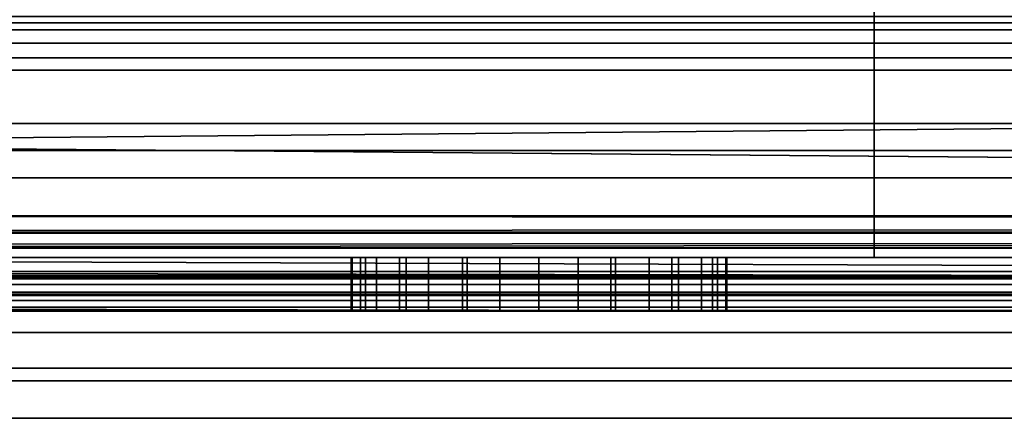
# Model space of a CAD drawing. Header units: millimetres. Extents: x -503 to 6703, y -110 to 249.
# Tile 80 of 256: x -282.68 to -264.32, y -30 to -22.56. Entities that reach past the tile are written whole.
import ezdxf

# ---------------------------------------------------------------- set-up
doc = ezdxf.new("R2010")
doc.units = ezdxf.units.MM
doc.layers.add('151', color=7, linetype='Continuous', true_color=0xffffff)

# ---------------------------------------------------------------- blocks, each defined once
blk = doc.blocks.new('UG_SURFACE_010')
at = {"layer": '151', "color": 250, "linetype": 'Continuous', "lineweight": 35}
for points in [[(-308.5, -21.648, 0.728), (308.5, -21.648, 0.728), (308.5, -22.621, 1.379), (-308.5, -22.621, 1.379)], [(-308.5, -23.5, 23.5), (308.5, -23.5, 23.5), (308.5, -22.5, 23.5), (-308.5, -22.5, 23.5)], [(-308.5, -22.621, 1.379), (308.5, -22.621, 1.379), (308.5, -23.272, 2.352), (-308.5, -23.272, 2.352)], [(-308.5, -23.272, 2.352), (308.5, -23.272, 2.352), (308.5, -23.5, 3.5), (-308.5, -23.5, 3.5)], [(-308.5, -23.5, 3.5), (308.5, -23.5, 3.5), (308.5, -23.5, 23.5), (-308.5, -23.5, 23.5)]]:
    blk.add_3dface(points, dxfattribs=at)
blk = doc.blocks.new('UG_SURFACE_011')
at = {"layer": '151', "color": 252, "linetype": 'Continuous', "lineweight": 35}
for points in [[(-308.5, -20.228, 24), (308.5, -20.228, 24), (308.5, -23.5, 24), (-308.5, -23.5, 24)], [(-308.5, -24.5, 30.5), (308.5, -24.5, 30.5), (308.5, -20.25, 30.5), (-308.5, -20.25, 30.5)], [(-308.5, -23, 28), (308.5, -23, 28), (308.5, -23.5, 29.5), (-308.5, -23.5, 29.5)], [(-308.5, -23.5, 26.5), (308.5, -23.5, 26.5), (308.5, -23, 28), (-308.5, -23, 28)], [(-308.5, -23.5, 0.5), (308.5, -23.5, 0.5), (308.5, -24.5, 0.5), (-308.5, -24.5, 0.5)], [(-308.5, -23.5, 24), (308.5, -23.5, 24), (308.5, -23.5, 0.5), (-308.5, -23.5, 0.5)], [(-308.5, -23.5, 29.5), (308.5, -23.5, 29.5), (308.5, -24.5, 29.5), (-308.5, -24.5, 29.5)], [(-308.5, -24.5, 26.5), (308.5, -24.5, 26.5), (308.5, -23.5, 26.5), (-308.5, -23.5, 26.5)], [(-308.5, -24.5, 0.5), (308.5, -24.5, 0.5), (308.5, -24.5, 26.5), (-308.5, -24.5, 26.5)], [(-308.5, -24.5, 29.5), (308.5, -24.5, 29.5), (308.5, -24.5, 30.5), (-308.5, -24.5, 30.5)]]:
    blk.add_3dface(points, dxfattribs=at)
blk = doc.blocks.new('UG_SURFACE_013')
at = {"layer": '151', "color": 35, "linetype": 'Continuous', "lineweight": 35}
for points in [[(-306, -14.5, 1002), (-232, -14.5, 1002), (-232, -27, 1002), (-306, -27, 1002)], [(-232, -14.5, 1159), (-306, -14.5, 1159), (-306, -27, 1159), (-232, -27, 1159)], [(-266.75, -14.5, 1003), (-306, -14.5, 1003), (-306, -27, 1003), (-266.75, -27, 1003)], [(-266.75, -27, 1158), (-306, -27, 1158), (-306, -14.5, 1158), (-266.75, -14.5, 1158)], [(-263.25, -14.5, 1003), (-266.75, -14.5, 1003), (-266.75, -27, 1003), (-263.25, -27, 1003)], [(-266.75, -14.5, 1158), (-263.25, -14.5, 1158), (-263.25, -27, 1158), (-266.75, -27, 1158)], [(309, -30, 2017), (309, -19.41, 2017), (-309, -19.41, 2017), (-309, -24.75, 2017)], [(-307, -19.41, 30.5), (307, -19.41, 30.5), (-309, -25, 30.5), (-309, -24.75, 30.5)], [(307, -19.41, 30.5), (309, -19.41, 30.5), (309, -25, 30.5), (-309, -25, 30.5)], [(-219, -22.753, 1171.853), (-306, -22.753, 1171.853), (-306, -19.5, 1172.5), (-219, -19.5, 1172.5)], [(-219, -19.5, 996.5), (-306, -19.5, 996.5), (-306, -22.753, 997.147), (-219, -22.753, 997.147)], [(-219, -25.51, 1170.01), (-306, -25.51, 1170.01), (-306, -22.753, 1171.853), (-219, -22.753, 1171.853)], [(-219, -22.753, 997.147), (-306, -22.753, 997.147), (-306, -25.51, 998.99), (-219, -25.51, 998.99)], [(-309, -24.75, 2017), (-309, -30, 2017), (309, -30, 2017)], [(-309, -30), (-309, -25), (309, -25), (309, -30)], [(-309, -25), (-309, -25, 30.5), (309, -25, 30.5), (309, -25)], [(-219, -27.353, 1167.253), (-306, -27.353, 1167.253), (-306, -25.51, 1170.01), (-219, -25.51, 1170.01)], [(-219, -25.51, 998.99), (-306, -25.51, 998.99), (-306, -27.353, 1001.747), (-219, -27.353, 1001.747)], [(-306, -27, 1002), (-232, -27, 1002), (-232.021, -27.257, 1002.051)], [(-232.021, -27.257, 1002.051), (-306, -27.26, 1002.035), (-306, -27, 1002)], [(-232, -27, 1159), (-306, -27, 1159), (-306, -27.383, 1158.924), (-232.032, -27.383, 1158.924)], [(-306, -27, 1014.25), (-306, -27, 1035), (-276.5, -27, 1026), (-276.5, -27, 1024)], [(-306, -27, 1014.25), (-276.234, -27, 1022.661), (-275.475, -27, 1021.525)], [(-306, -27, 1035), (-276.234, -27, 1027.339), (-276.5, -27, 1026)], [(-266.75, -27, 1014.25), (-306, -27, 1014.25), (-274.339, -27, 1020.766), (-273, -27, 1020.5)], [(-276.5, -27, 1024), (-276.234, -27, 1022.661), (-306, -27, 1014.25)], [(-306, -27, 1035), (-274.339, -27, 1029.234), (-275.475, -27, 1028.475)], [(-275.475, -27, 1028.475), (-276.234, -27, 1027.339), (-306, -27, 1035)], [(-275.475, -27, 1021.525), (-274.339, -27, 1020.766), (-306, -27, 1014.25)], [(-306, -27, 1035), (-266.75, -27, 1035), (-273, -27, 1029.5), (-274.339, -27, 1029.234)], [(-266.75, -27, 1097.25), (-306, -27, 1097.25), (-273.728, -27, 1100.577), (-272.272, -27, 1100.577)], [(-306, -27, 1097.25), (-276.481, -27, 1103.634), (-276.031, -27, 1102.25)], [(-306, -27, 1110.75), (-275.601, -27, 1106.342), (-276.329, -27, 1105.082)], [(-306, -27, 1097.25), (-275.057, -27, 1101.168), (-273.728, -27, 1100.577)], [(-276.329, -27, 1105.082), (-276.481, -27, 1103.634), (-306, -27, 1097.25), (-306, -27, 1110.75)], [(-306, -27, 1110.75), (-266.75, -27, 1110.75), (-273, -27, 1107.5), (-274.424, -27, 1107.197)], [(-274.424, -27, 1107.197), (-275.601, -27, 1106.342), (-306, -27, 1110.75)], [(-276.031, -27, 1102.25), (-275.057, -27, 1101.168), (-306, -27, 1097.25)], [(-266.75, -27, 1158), (-266.75, -27, 1129.75), (-306, -27, 1129.75), (-306, -27, 1158)], [(-266.75, -27, 1129.75), (-266.75, -27, 1110.75), (-306, -27, 1110.75), (-306, -27, 1129.75)], [(-266.75, -27, 1097.25), (-266.75, -27, 1090.5), (-306, -27, 1090.5), (-306, -27, 1097.25)], [(-266.75, -27, 1090.5), (-266.75, -27, 1035), (-306, -27, 1035), (-306, -27, 1090.5)], [(-266.75, -27, 1014.25), (-266.75, -27, 1003), (-306, -27, 1003), (-306, -27, 1014.25)], [(-276.5, -28, 1026), (-276.5, -27, 1026), (-276.234, -27, 1027.339), (-276.234, -28, 1027.339)], [(-276.5, -27, 1024), (-276.5, -27, 1026), (-276.5, -28, 1026), (-276.5, -28, 1024)], [(-276.234, -28, 1022.661), (-276.234, -27, 1022.661), (-276.5, -27, 1024), (-276.5, -28, 1024)], [(-276.481, -28, 1103.634), (-276.481, -27, 1103.634), (-276.329, -27, 1105.082), (-276.329, -28, 1105.082)], [(-276.031, -28, 1102.25), (-276.031, -27, 1102.25), (-276.481, -27, 1103.634), (-276.481, -28, 1103.634)], [(-276.329, -28, 1105.082), (-276.329, -27, 1105.082), (-275.601, -27, 1106.342), (-275.601, -28, 1106.342)], [(-276.234, -28, 1027.339), (-276.234, -27, 1027.339), (-275.475, -27, 1028.475), (-275.475, -28, 1028.475)], [(-275.475, -28, 1021.525), (-275.475, -27, 1021.525), (-276.234, -27, 1022.661), (-276.234, -28, 1022.661)], [(-275.057, -28, 1101.168), (-275.057, -27, 1101.168), (-276.031, -27, 1102.25), (-276.031, -28, 1102.25)], [(-275.601, -28, 1106.342), (-275.601, -27, 1106.342), (-274.424, -27, 1107.197), (-274.424, -28, 1107.197)], [(-275.475, -28, 1028.475), (-275.475, -27, 1028.475), (-274.339, -27, 1029.234), (-274.339, -28, 1029.234)], [(-274.339, -28, 1020.766), (-274.339, -27, 1020.766), (-275.475, -27, 1021.525), (-275.475, -28, 1021.525)], [(-273.728, -28, 1100.577), (-273.728, -27, 1100.577), (-275.057, -27, 1101.168), (-275.057, -28, 1101.168)], [(-274.424, -28, 1107.197), (-274.424, -27, 1107.197), (-273, -27, 1107.5), (-273, -28, 1107.5)], [(-274.339, -28, 1029.234), (-274.339, -27, 1029.234), (-273, -27, 1029.5), (-273, -28, 1029.5)], [(-273, -28, 1020.5), (-273, -27, 1020.5), (-274.339, -27, 1020.766), (-274.339, -28, 1020.766)], [(-272.272, -28, 1100.577), (-272.272, -27, 1100.577), (-273.728, -27, 1100.577), (-273.728, -28, 1100.577)], [(-273, -27, 1020.5), (-271.661, -27, 1020.766), (-266.75, -27, 1014.25)], [(-271.576, -27, 1107.197), (-273, -27, 1107.5), (-266.75, -27, 1110.75)], [(-271.661, -27, 1029.234), (-273, -27, 1029.5), (-266.75, -27, 1035)], [(-273, -28, 1029.5), (-273, -27, 1029.5), (-271.661, -27, 1029.234), (-271.661, -28, 1029.234)], [(-271.661, -28, 1020.766), (-271.661, -27, 1020.766), (-273, -27, 1020.5), (-273, -28, 1020.5)], [(-273, -28, 1107.5), (-273, -27, 1107.5), (-271.576, -27, 1107.197), (-271.576, -28, 1107.197)], [(-272.272, -27, 1100.577), (-270.943, -27, 1101.168), (-266.75, -27, 1097.25)], [(-270.943, -28, 1101.168), (-270.943, -27, 1101.168), (-272.272, -27, 1100.577), (-272.272, -28, 1100.577)], [(-266.75, -27, 1014.25), (-271.661, -27, 1020.766), (-270.525, -27, 1021.525)], [(-270.525, -27, 1028.475), (-271.661, -27, 1029.234), (-266.75, -27, 1035)], [(-271.661, -28, 1029.234), (-271.661, -27, 1029.234), (-270.525, -27, 1028.475), (-270.525, -28, 1028.475)], [(-270.525, -28, 1021.525), (-270.525, -27, 1021.525), (-271.661, -27, 1020.766), (-271.661, -28, 1020.766)], [(-266.75, -27, 1110.75), (-270.399, -27, 1106.342), (-271.576, -27, 1107.197)], [(-271.576, -28, 1107.197), (-271.576, -27, 1107.197), (-270.399, -27, 1106.342), (-270.399, -28, 1106.342)], [(-266.75, -27, 1097.25), (-270.943, -27, 1101.168), (-269.969, -27, 1102.25)], [(-269.969, -28, 1102.25), (-269.969, -27, 1102.25), (-270.943, -27, 1101.168), (-270.943, -28, 1101.168)], [(-266.75, -27, 1035), (-269.766, -27, 1027.339), (-270.525, -27, 1028.475)], [(-270.525, -27, 1021.525), (-269.766, -27, 1022.661), (-266.75, -27, 1014.25)], [(-270.525, -28, 1028.475), (-270.525, -27, 1028.475), (-269.766, -27, 1027.339), (-269.766, -28, 1027.339)], [(-269.766, -28, 1022.661), (-269.766, -27, 1022.661), (-270.525, -27, 1021.525), (-270.525, -28, 1021.525)], [(-269.671, -27, 1105.082), (-270.399, -27, 1106.342), (-266.75, -27, 1110.75)], [(-270.399, -28, 1106.342), (-270.399, -27, 1106.342), (-269.671, -27, 1105.082), (-269.671, -28, 1105.082)], [(-269.969, -27, 1102.25), (-269.519, -27, 1103.634), (-266.75, -27, 1097.25)], [(-269.519, -28, 1103.634), (-269.519, -27, 1103.634), (-269.969, -27, 1102.25), (-269.969, -28, 1102.25)], [(-266.75, -27, 1014.25), (-269.766, -27, 1022.661), (-269.5, -27, 1024)], [(-269.5, -27, 1026), (-269.766, -27, 1027.339), (-266.75, -27, 1035)], [(-269.766, -28, 1027.339), (-269.766, -27, 1027.339), (-269.5, -27, 1026), (-269.5, -28, 1026)], [(-269.5, -28, 1024), (-269.5, -27, 1024), (-269.766, -27, 1022.661), (-269.766, -28, 1022.661)], [(-266.75, -27, 1110.75), (-266.75, -27, 1097.25), (-269.519, -27, 1103.634), (-269.671, -27, 1105.082)], [(-269.671, -28, 1105.082), (-269.671, -27, 1105.082), (-269.519, -27, 1103.634), (-269.519, -28, 1103.634)], [(-266.75, -27, 1035), (-266.75, -27, 1014.25), (-269.5, -27, 1024), (-269.5, -27, 1026)], [(-269.5, -27, 1026), (-269.5, -27, 1024), (-269.5, -28, 1024), (-269.5, -28, 1026)], [(-266.75, -27, 1097.25), (-266.75, -27, 1110.75), (-263.945, -27, 1105.045), (-263.511, -27, 1100.91)], [(-266.75, -27, 1110.75), (-263.25, -27, 1110.75), (-263.25, -27, 1107.185), (-263.945, -27, 1105.045)], [(-263.511, -27, 1100.91), (-263.25, -27, 1100.459), (-263.25, -27, 1097.25), (-266.75, -27, 1097.25)], [(-263.25, -27, 1158), (-263.25, -27, 1129.75), (-266.75, -27, 1129.75), (-266.75, -27, 1158)], [(-263.25, -27, 1129.75), (-263.25, -27, 1110.75), (-266.75, -27, 1110.75), (-266.75, -27, 1129.75)], [(-263.25, -27, 1097.25), (-263.25, -27, 1090.5), (-266.75, -27, 1090.5), (-266.75, -27, 1097.25)], [(-263.25, -27, 1090.5), (-263.25, -27, 1035), (-266.75, -27, 1035), (-266.75, -27, 1090.5)], [(-263.25, -27, 1035), (-263.25, -27, 1014.25), (-266.75, -27, 1014.25), (-266.75, -27, 1035)], [(-263.25, -27, 1014.25), (-263.25, -27, 1003), (-266.75, -27, 1003), (-266.75, -27, 1014.25)], [(-306, -27.26, 1002.035), (-232.021, -27.257, 1002.051), (-232.032, -27.383, 1002.076)], [(-306, -27.26, 1002.035), (-232.032, -27.383, 1002.076), (-232.056, -27.503, 1002.136)], [(-232.056, -27.503, 1002.136), (-306, -27.503, 1002.136), (-306, -27.26, 1002.035)], [(-219, -28, 1164), (-306, -28, 1164), (-306, -27.353, 1167.253), (-219, -27.353, 1167.253)], [(-219, -27.353, 1001.747), (-306, -27.353, 1001.747), (-306, -27.503, 1002.136), (-232.056, -27.503, 1002.136)], [(-232.032, -27.383, 1158.924), (-306, -27.383, 1158.924), (-306, -27.707, 1158.707), (-232.121, -27.707, 1158.707)], [(-232.121, -27.707, 1158.707), (-306, -27.707, 1158.707), (-306, -27.924, 1158.383), (-232.256, -27.924, 1158.383)], [(-232.256, -27.924, 1158.383), (-306, -27.924, 1158.383), (-306, -28, 1158), (-232.414, -28, 1158)], [(-232.414, -28, 1158), (-306, -28, 1158), (-306, -28, 1164), (-219, -28, 1164)], [(-276.5, -28, 1024), (-269.5, -28, 1024), (-269.766, -28, 1022.661), (-270.525, -28, 1021.525)], [(-269.5, -28, 1026), (-276.5, -28, 1026), (-276.234, -28, 1027.339), (-275.475, -28, 1028.475)], [(-276.5, -28, 1024), (-276.5, -28, 1026), (-269.5, -28, 1026), (-269.5, -28, 1024)], [(-275.475, -28, 1021.525), (-276.234, -28, 1022.661), (-276.5, -28, 1024), (-270.525, -28, 1021.525)], [(-276.031, -28, 1102.25), (-276.481, -28, 1103.634), (-276.329, -28, 1105.082), (-273, -28, 1104)], [(-276.329, -28, 1105.082), (-275.601, -28, 1106.342), (-274.424, -28, 1107.197), (-273, -28, 1104)], [(-273.728, -28, 1100.577), (-275.057, -28, 1101.168), (-276.031, -28, 1102.25), (-273, -28, 1104)], [(-275.475, -28, 1021.525), (-270.525, -28, 1021.525), (-271.661, -28, 1020.766), (-273, -28, 1020.5)], [(-270.525, -28, 1028.475), (-275.475, -28, 1028.475), (-274.339, -28, 1029.234), (-273, -28, 1029.5)], [(-273, -28, 1020.5), (-274.339, -28, 1020.766), (-275.475, -28, 1021.525)], [(-270.525, -28, 1028.475), (-269.766, -28, 1027.339), (-269.5, -28, 1026), (-275.475, -28, 1028.475)], [(-274.424, -28, 1107.197), (-273, -28, 1107.5), (-271.576, -28, 1107.197), (-273, -28, 1104)], [(-270.943, -28, 1101.168), (-272.272, -28, 1100.577), (-273.728, -28, 1100.577), (-273, -28, 1104)], [(-273, -28, 1029.5), (-271.661, -28, 1029.234), (-270.525, -28, 1028.475)], [(-273, -28, 1104), (-271.576, -28, 1107.197), (-270.399, -28, 1106.342)], [(-270.399, -28, 1106.342), (-269.671, -28, 1105.082), (-269.519, -28, 1103.634), (-273, -28, 1104)], [(-269.519, -28, 1103.634), (-269.969, -28, 1102.25), (-270.943, -28, 1101.168), (-273, -28, 1104)], [(-322, -30, 2030), (-322, -43.5, 2030), (322, -43.5, 2030), (322, -42.218, 2030)], [(322, -42.218, 2030), (322, -30, 2030), (-322, -30, 2030)], [(-322, -30, 2030), (322, -30, 2030), (309, -30, 2017), (-309, -30, 2017)], [(-309, -30), (309, -30), (-322, -41.5)], [(309, -30), (322, -30), (322, -41.5), (-322, -41.5)]]:
    blk.add_3dface(points, dxfattribs=at)
blk = doc.blocks.new('UG_SURFACE_035')
at = {"layer": '151', "color": 252, "linetype": 'Continuous', "lineweight": 35}
for points in [[(-232, -14.5, 1159), (-306, -14.5, 1159), (-306, -27, 1159), (-232, -27, 1159)], [(-306, -14.5, 1002), (-232, -14.5, 1002), (-232, -27, 1002), (-306, -27, 1002)], [(-266.75, -14.5, 1003), (-306, -14.5, 1003), (-306, -27, 1003), (-266.75, -27, 1003)], [(-266.75, -27, 1158), (-306, -27, 1158), (-306, -14.5, 1158), (-266.75, -14.5, 1158)], [(-263.25, -14.5, 1003), (-266.75, -14.5, 1003), (-266.75, -27, 1003), (-263.25, -27, 1003)], [(-266.75, -14.5, 1158), (-263.25, -14.5, 1158), (-263.25, -27, 1158), (-266.75, -27, 1158)], [(-232, -27, 1159), (-306, -27, 1159), (-306, -27.383, 1158.924), (-232.032, -27.383, 1158.924)], [(-232.032, -27.383, 1002.076), (-306, -27.383, 1002.076), (-306, -27, 1002), (-232, -27, 1002)], [(-306, -27, 1014.25), (-306, -27, 1035), (-276.5, -27, 1026), (-276.5, -27, 1024)], [(-306, -27, 1014.25), (-276.234, -27, 1022.661), (-275.475, -27, 1021.525)], [(-306, -27, 1035), (-276.234, -27, 1027.339), (-276.5, -27, 1026)], [(-266.75, -27, 1014.25), (-306, -27, 1014.25), (-274.339, -27, 1020.766), (-273, -27, 1020.5)], [(-276.5, -27, 1024), (-276.234, -27, 1022.661), (-306, -27, 1014.25)], [(-306, -27, 1035), (-274.339, -27, 1029.234), (-275.475, -27, 1028.475)], [(-275.475, -27, 1028.475), (-276.234, -27, 1027.339), (-306, -27, 1035)], [(-275.475, -27, 1021.525), (-274.339, -27, 1020.766), (-306, -27, 1014.25)], [(-306, -27, 1035), (-266.75, -27, 1035), (-273, -27, 1029.5), (-274.339, -27, 1029.234)], [(-266.75, -27, 1097.25), (-306, -27, 1097.25), (-273.728, -27, 1100.577), (-272.272, -27, 1100.577)], [(-306, -27, 1097.25), (-276.481, -27, 1103.634), (-276.031, -27, 1102.25)], [(-306, -27, 1110.75), (-275.601, -27, 1106.342), (-276.329, -27, 1105.082)], [(-306, -27, 1097.25), (-275.057, -27, 1101.168), (-273.728, -27, 1100.577)], [(-276.329, -27, 1105.082), (-276.481, -27, 1103.634), (-306, -27, 1097.25), (-306, -27, 1110.75)], [(-306, -27, 1110.75), (-266.75, -27, 1110.75), (-273, -27, 1107.5), (-274.424, -27, 1107.197)], [(-274.424, -27, 1107.197), (-275.601, -27, 1106.342), (-306, -27, 1110.75)], [(-276.031, -27, 1102.25), (-275.057, -27, 1101.168), (-306, -27, 1097.25)], [(-266.75, -27, 1158), (-266.75, -27, 1129.75), (-306, -27, 1129.75), (-306, -27, 1158)], [(-266.75, -27, 1129.75), (-266.75, -27, 1110.75), (-306, -27, 1110.75), (-306, -27, 1129.75)], [(-266.75, -27, 1097.25), (-266.75, -27, 1090.5), (-306, -27, 1090.5), (-306, -27, 1097.25)], [(-266.75, -27, 1090.5), (-266.75, -27, 1035), (-306, -27, 1035), (-306, -27, 1090.5)], [(-266.75, -27, 1014.25), (-266.75, -27, 1003), (-306, -27, 1003), (-306, -27, 1014.25)], [(-276.5, -28, 1026), (-276.5, -27, 1026), (-276.234, -27, 1027.339), (-276.234, -28, 1027.339)], [(-276.5, -27, 1024), (-276.5, -27, 1026), (-276.5, -28, 1026), (-276.5, -28, 1024)], [(-276.234, -28, 1022.661), (-276.234, -27, 1022.661), (-276.5, -27, 1024), (-276.5, -28, 1024)], [(-276.481, -28, 1103.634), (-276.481, -27, 1103.634), (-276.329, -27, 1105.082), (-276.329, -28, 1105.082)], [(-276.031, -28, 1102.25), (-276.031, -27, 1102.25), (-276.481, -27, 1103.634), (-276.481, -28, 1103.634)], [(-276.329, -28, 1105.082), (-276.329, -27, 1105.082), (-275.601, -27, 1106.342), (-275.601, -28, 1106.342)], [(-276.234, -28, 1027.339), (-276.234, -27, 1027.339), (-275.475, -27, 1028.475), (-275.475, -28, 1028.475)], [(-275.475, -28, 1021.525), (-275.475, -27, 1021.525), (-276.234, -27, 1022.661), (-276.234, -28, 1022.661)], [(-275.057, -28, 1101.168), (-275.057, -27, 1101.168), (-276.031, -27, 1102.25), (-276.031, -28, 1102.25)], [(-275.601, -28, 1106.342), (-275.601, -27, 1106.342), (-274.424, -27, 1107.197), (-274.424, -28, 1107.197)], [(-275.475, -28, 1028.475), (-275.475, -27, 1028.475), (-274.339, -27, 1029.234), (-274.339, -28, 1029.234)], [(-274.339, -28, 1020.766), (-274.339, -27, 1020.766), (-275.475, -27, 1021.525), (-275.475, -28, 1021.525)], [(-273.728, -28, 1100.577), (-273.728, -27, 1100.577), (-275.057, -27, 1101.168), (-275.057, -28, 1101.168)], [(-274.424, -28, 1107.197), (-274.424, -27, 1107.197), (-273, -27, 1107.5), (-273, -28, 1107.5)], [(-274.339, -28, 1029.234), (-274.339, -27, 1029.234), (-273, -27, 1029.5), (-273, -28, 1029.5)], [(-273, -28, 1020.5), (-273, -27, 1020.5), (-274.339, -27, 1020.766), (-274.339, -28, 1020.766)], [(-272.272, -28, 1100.577), (-272.272, -27, 1100.577), (-273.728, -27, 1100.577), (-273.728, -28, 1100.577)], [(-273, -28, 1029.5), (-273, -27, 1029.5), (-271.661, -27, 1029.234), (-271.661, -28, 1029.234)], [(-271.661, -28, 1020.766), (-271.661, -27, 1020.766), (-273, -27, 1020.5), (-273, -28, 1020.5)], [(-273, -28, 1107.5), (-273, -27, 1107.5), (-271.576, -27, 1107.197), (-271.576, -28, 1107.197)], [(-273, -27, 1020.5), (-271.661, -27, 1020.766), (-266.75, -27, 1014.25)], [(-271.576, -27, 1107.197), (-273, -27, 1107.5), (-266.75, -27, 1110.75)], [(-271.661, -27, 1029.234), (-273, -27, 1029.5), (-266.75, -27, 1035)], [(-270.943, -28, 1101.168), (-270.943, -27, 1101.168), (-272.272, -27, 1100.577), (-272.272, -28, 1100.577)], [(-272.272, -27, 1100.577), (-270.943, -27, 1101.168), (-266.75, -27, 1097.25)], [(-271.661, -28, 1029.234), (-271.661, -27, 1029.234), (-270.525, -27, 1028.475), (-270.525, -28, 1028.475)], [(-270.525, -28, 1021.525), (-270.525, -27, 1021.525), (-271.661, -27, 1020.766), (-271.661, -28, 1020.766)], [(-266.75, -27, 1014.25), (-271.661, -27, 1020.766), (-270.525, -27, 1021.525)], [(-270.525, -27, 1028.475), (-271.661, -27, 1029.234), (-266.75, -27, 1035)], [(-271.576, -28, 1107.197), (-271.576, -27, 1107.197), (-270.399, -27, 1106.342), (-270.399, -28, 1106.342)], [(-266.75, -27, 1110.75), (-270.399, -27, 1106.342), (-271.576, -27, 1107.197)], [(-269.969, -28, 1102.25), (-269.969, -27, 1102.25), (-270.943, -27, 1101.168), (-270.943, -28, 1101.168)], [(-266.75, -27, 1097.25), (-270.943, -27, 1101.168), (-269.969, -27, 1102.25)], [(-270.525, -28, 1028.475), (-270.525, -27, 1028.475), (-269.766, -27, 1027.339), (-269.766, -28, 1027.339)], [(-269.766, -28, 1022.661), (-269.766, -27, 1022.661), (-270.525, -27, 1021.525), (-270.525, -28, 1021.525)], [(-266.75, -27, 1035), (-269.766, -27, 1027.339), (-270.525, -27, 1028.475)], [(-270.525, -27, 1021.525), (-269.766, -27, 1022.661), (-266.75, -27, 1014.25)], [(-270.399, -28, 1106.342), (-270.399, -27, 1106.342), (-269.671, -27, 1105.082), (-269.671, -28, 1105.082)], [(-269.671, -27, 1105.082), (-270.399, -27, 1106.342), (-266.75, -27, 1110.75)], [(-269.519, -28, 1103.634), (-269.519, -27, 1103.634), (-269.969, -27, 1102.25), (-269.969, -28, 1102.25)], [(-269.969, -27, 1102.25), (-269.519, -27, 1103.634), (-266.75, -27, 1097.25)], [(-269.766, -28, 1027.339), (-269.766, -27, 1027.339), (-269.5, -27, 1026), (-269.5, -28, 1026)], [(-269.5, -28, 1024), (-269.5, -27, 1024), (-269.766, -27, 1022.661), (-269.766, -28, 1022.661)], [(-266.75, -27, 1014.25), (-269.766, -27, 1022.661), (-269.5, -27, 1024)], [(-269.5, -27, 1026), (-269.766, -27, 1027.339), (-266.75, -27, 1035)], [(-269.671, -28, 1105.082), (-269.671, -27, 1105.082), (-269.519, -27, 1103.634), (-269.519, -28, 1103.634)], [(-266.75, -27, 1110.75), (-266.75, -27, 1097.25), (-269.519, -27, 1103.634), (-269.671, -27, 1105.082)], [(-269.5, -27, 1026), (-269.5, -27, 1024), (-269.5, -28, 1024), (-269.5, -28, 1026)], [(-266.75, -27, 1035), (-266.75, -27, 1014.25), (-269.5, -27, 1024), (-269.5, -27, 1026)], [(-266.75, -27, 1097.25), (-266.75, -27, 1110.75), (-263.945, -27, 1105.045), (-263.511, -27, 1100.91)], [(-266.75, -27, 1110.75), (-263.25, -27, 1110.75), (-263.25, -27, 1107.185), (-263.945, -27, 1105.045)], [(-263.511, -27, 1100.91), (-263.25, -27, 1100.459), (-263.25, -27, 1097.25), (-266.75, -27, 1097.25)], [(-263.25, -27, 1158), (-263.25, -27, 1129.75), (-266.75, -27, 1129.75), (-266.75, -27, 1158)], [(-263.25, -27, 1129.75), (-263.25, -27, 1110.75), (-266.75, -27, 1110.75), (-266.75, -27, 1129.75)], [(-263.25, -27, 1097.25), (-263.25, -27, 1090.5), (-266.75, -27, 1090.5), (-266.75, -27, 1097.25)], [(-263.25, -27, 1090.5), (-263.25, -27, 1035), (-266.75, -27, 1035), (-266.75, -27, 1090.5)], [(-263.25, -27, 1035), (-263.25, -27, 1014.25), (-266.75, -27, 1014.25), (-266.75, -27, 1035)], [(-263.25, -27, 1014.25), (-263.25, -27, 1003), (-266.75, -27, 1003), (-266.75, -27, 1014.25)], [(-232.032, -27.383, 1158.924), (-306, -27.383, 1158.924), (-306, -27.707, 1158.707), (-232.121, -27.707, 1158.707)], [(-232.121, -27.707, 1002.293), (-306, -27.707, 1002.293), (-306, -27.383, 1002.076), (-232.032, -27.383, 1002.076)], [(-232.121, -27.707, 1158.707), (-306, -27.707, 1158.707), (-306, -27.924, 1158.383), (-232.256, -27.924, 1158.383)], [(-232.256, -27.924, 1002.617), (-306, -27.924, 1002.617), (-306, -27.707, 1002.293), (-232.121, -27.707, 1002.293)], [(-232.256, -27.924, 1158.383), (-306, -27.924, 1158.383), (-306, -28, 1158), (-266.75, -28, 1158)], [(-306, -27.924, 1002.617), (-263.25, -28, 1003), (-266.75, -28, 1003)], [(-306, -27.924, 1002.617), (-232.256, -27.924, 1002.617), (-260, -28, 1003), (-263.25, -28, 1003)], [(-266.75, -28, 1003), (-306, -28, 1003), (-306, -27.924, 1002.617)], [(-306, -28, 1035), (-306, -28, 1014.25), (-276.5, -28, 1024), (-276.5, -28, 1026)], [(-306, -28, 1035), (-276.234, -28, 1027.339), (-275.475, -28, 1028.475)], [(-306, -28, 1014.25), (-276.234, -28, 1022.661), (-276.5, -28, 1024)], [(-266.75, -28, 1035), (-306, -28, 1035), (-274.339, -28, 1029.234), (-273, -28, 1029.5)], [(-276.5, -28, 1026), (-276.234, -28, 1027.339), (-306, -28, 1035)], [(-306, -28, 1014.25), (-274.339, -28, 1020.766), (-275.475, -28, 1021.525)], [(-275.475, -28, 1021.525), (-276.234, -28, 1022.661), (-306, -28, 1014.25)], [(-275.475, -28, 1028.475), (-274.339, -28, 1029.234), (-306, -28, 1035)], [(-306, -28, 1014.25), (-266.75, -28, 1014.25), (-273, -28, 1020.5), (-274.339, -28, 1020.766)], [(-306, -28, 1110.75), (-306, -28, 1097.25), (-276.481, -28, 1103.634), (-276.329, -28, 1105.082)], [(-306, -28, 1097.25), (-275.057, -28, 1101.168), (-276.031, -28, 1102.25)], [(-306, -28, 1110.75), (-275.601, -28, 1106.342), (-274.424, -28, 1107.197)], [(-276.031, -28, 1102.25), (-276.481, -28, 1103.634), (-306, -28, 1097.25)], [(-276.329, -28, 1105.082), (-275.601, -28, 1106.342), (-306, -28, 1110.75)], [(-306, -28, 1097.25), (-266.75, -28, 1097.25), (-272.272, -28, 1100.577), (-273.728, -28, 1100.577)], [(-273.728, -28, 1100.577), (-275.057, -28, 1101.168), (-306, -28, 1097.25)], [(-274.424, -28, 1107.197), (-273, -28, 1107.5), (-266.75, -28, 1110.75), (-306, -28, 1110.75)], [(-306, -28, 1158), (-306, -28, 1129.75), (-266.75, -28, 1129.75), (-266.75, -28, 1158)], [(-306, -28, 1129.75), (-306, -28, 1110.75), (-266.75, -28, 1110.75), (-266.75, -28, 1129.75)], [(-306, -28, 1097.25), (-306, -28, 1090.5), (-266.75, -28, 1090.5), (-266.75, -28, 1097.25)], [(-306, -28, 1090.5), (-306, -28, 1035), (-266.75, -28, 1035), (-266.75, -28, 1090.5)], [(-306, -28, 1014.25), (-306, -28, 1003), (-266.75, -28, 1003), (-266.75, -28, 1014.25)], [(-273, -28, 1029.5), (-271.661, -28, 1029.234), (-266.75, -28, 1035)], [(-266.75, -28, 1110.75), (-273, -28, 1107.5), (-271.576, -28, 1107.197)], [(-271.661, -28, 1020.766), (-273, -28, 1020.5), (-266.75, -28, 1014.25)], [(-270.943, -28, 1101.168), (-272.272, -28, 1100.577), (-266.75, -28, 1097.25)], [(-266.75, -28, 1035), (-271.661, -28, 1029.234), (-270.525, -28, 1028.475)], [(-270.525, -28, 1021.525), (-271.661, -28, 1020.766), (-266.75, -28, 1014.25)], [(-271.576, -28, 1107.197), (-270.399, -28, 1106.342), (-266.75, -28, 1110.75)], [(-269.969, -28, 1102.25), (-270.943, -28, 1101.168), (-266.75, -28, 1097.25)], [(-266.75, -28, 1014.25), (-269.766, -28, 1022.661), (-270.525, -28, 1021.525)], [(-270.525, -28, 1028.475), (-269.766, -28, 1027.339), (-266.75, -28, 1035)], [(-266.75, -28, 1110.75), (-270.399, -28, 1106.342), (-269.671, -28, 1105.082)], [(-266.75, -28, 1097.25), (-269.519, -28, 1103.634), (-269.969, -28, 1102.25)], [(-266.75, -28, 1035), (-269.766, -28, 1027.339), (-269.5, -28, 1026)], [(-269.5, -28, 1024), (-269.766, -28, 1022.661), (-266.75, -28, 1014.25)], [(-269.671, -28, 1105.082), (-269.519, -28, 1103.634), (-266.75, -28, 1097.25), (-266.75, -28, 1110.75)], [(-266.75, -28, 1014.25), (-266.75, -28, 1035), (-269.5, -28, 1026), (-269.5, -28, 1024)], [(-232.256, -27.924, 1158.383), (-266.75, -28, 1158), (-263.25, -28, 1158)], [(-266.75, -28, 1110.75), (-266.75, -28, 1097.25), (-263.511, -28, 1100.91), (-263.945, -28, 1105.045)], [(-266.75, -28, 1097.25), (-263.25, -28, 1097.25), (-263.25, -28, 1100.459), (-263.511, -28, 1100.91)], [(-263.945, -28, 1105.045), (-263.25, -28, 1107.185), (-263.25, -28, 1110.75), (-266.75, -28, 1110.75)], [(-266.75, -28, 1158), (-266.75, -28, 1129.75), (-263.25, -28, 1129.75), (-263.25, -28, 1158)], [(-266.75, -28, 1129.75), (-266.75, -28, 1110.75), (-263.25, -28, 1110.75), (-263.25, -28, 1129.75)], [(-266.75, -28, 1097.25), (-266.75, -28, 1090.5), (-263.25, -28, 1090.5), (-263.25, -28, 1097.25)], [(-266.75, -28, 1090.5), (-266.75, -28, 1035), (-263.25, -28, 1035), (-263.25, -28, 1090.5)], [(-266.75, -28, 1035), (-266.75, -28, 1014.25), (-263.25, -28, 1014.25), (-263.25, -28, 1035)], [(-266.75, -28, 1014.25), (-266.75, -28, 1003), (-263.25, -28, 1003), (-263.25, -28, 1014.25)]]:
    blk.add_3dface(points, dxfattribs=at)
blk = doc.blocks.new('UG_SURFACE_086')
at = {"layer": '151', "color": 252, "linetype": 'Continuous', "lineweight": 35}
for points in [[(-314.5, -26.22, 2021.75), (314.5, -26.22, 2021.75), (314.5, 62.62, 2021.75), (-314.5, 62.62, 2021.75)], [(-313, -26.22, 2020.25), (-313, 62.62, 2020.25), (313, 62.62, 2020.25), (313, -26.22, 2020.25)], [(-368, -9.3, 2075.25), (-368, -26.22, 2075.25), (368, -26.22, 2075.25), (368, -9.3, 2075.25)], [(-366.5, -9.3, 2073.75), (366.5, -9.3, 2073.75), (366.5, -26.22, 2073.75), (-366.5, -26.22, 2073.75)], [(368, -26.22, 2075.25), (-368, -26.22, 2075.25), (-367.941, -26.821, 2075.191)], [(367.941, -26.821, 2075.191), (368, -26.22, 2075.25), (-367.941, -26.821, 2075.191)], [(-366.47, -26.528, 2073.72), (-366.5, -26.22, 2073.75), (366.5, -26.22, 2073.75)], [(-366.47, -26.528, 2073.72), (366.5, -26.22, 2073.75), (366.47, -26.528, 2073.72)], [(314.53, -26.528, 2021.78), (-314.5, -26.22, 2021.75), (-314.53, -26.528, 2021.78)], [(314.53, -26.528, 2021.78), (314.5, -26.22, 2021.75), (-314.5, -26.22, 2021.75)], [(-313.059, -26.821, 2020.309), (313, -26.22, 2020.25), (313.059, -26.821, 2020.309)], [(-313.059, -26.821, 2020.309), (-313, -26.22, 2020.25), (313, -26.22, 2020.25)], [(366.47, -26.528, 2073.72), (366.38, -26.825, 2073.63), (-366.38, -26.825, 2073.63), (-366.47, -26.528, 2073.72)], [(-314.53, -26.528, 2021.78), (-314.62, -26.825, 2021.87), (314.62, -26.825, 2021.87)], [(-314.53, -26.528, 2021.78), (314.62, -26.825, 2021.87), (314.53, -26.528, 2021.78)], [(-367.941, -26.821, 2075.191), (-367.766, -27.399, 2075.016), (367.766, -27.399, 2075.016), (367.941, -26.821, 2075.191)], [(366.037, -27.337, 2073.287), (-366.037, -27.337, 2073.287), (-366.38, -26.825, 2073.63), (366.38, -26.825, 2073.63)], [(314.62, -26.825, 2021.87), (-314.62, -26.825, 2021.87), (-314.963, -27.337, 2022.213), (314.963, -27.337, 2022.213)], [(313.059, -26.821, 2020.309), (-313.234, -27.399, 2020.484), (-313.059, -26.821, 2020.309)], [(313.059, -26.821, 2020.309), (313.234, -27.399, 2020.484), (-313.234, -27.399, 2020.484)], [(365.525, -27.68, 2072.775), (-365.525, -27.68, 2072.775), (-366.037, -27.337, 2073.287), (366.037, -27.337, 2073.287)], [(314.963, -27.337, 2022.213), (-314.963, -27.337, 2022.213), (-315.475, -27.68, 2022.725), (315.475, -27.68, 2022.725)], [(367.766, -27.399, 2075.016), (-367.766, -27.399, 2075.016), (-367.098, -28.398, 2074.348), (367.098, -28.398, 2074.348)], [(313.902, -28.398, 2021.152), (-313.902, -28.398, 2021.152), (-313.234, -27.399, 2020.484), (313.234, -27.399, 2020.484)], [(364.92, -27.8, 2072.17), (-364.92, -27.8, 2072.17), (-365.525, -27.68, 2072.775), (365.525, -27.68, 2072.775)], [(315.475, -27.68, 2022.725), (-315.475, -27.68, 2022.725), (-316.08, -27.8, 2023.33), (316.08, -27.8, 2023.33)], [(-364.92, -27.8, 2072.17), (364.92, -27.8, 2072.17), (316.08, -27.8, 2023.33), (-316.08, -27.8, 2023.33)], [(367.098, -28.398, 2074.348), (-367.098, -28.398, 2074.348), (-366.099, -29.066, 2073.349), (366.099, -29.066, 2073.349)], [(314.901, -29.066, 2022.151), (-314.901, -29.066, 2022.151), (-313.902, -28.398, 2021.152), (313.902, -28.398, 2021.152)], [(366.099, -29.066, 2073.349), (-366.099, -29.066, 2073.349), (-364.92, -29.3, 2072.17), (364.92, -29.3, 2072.17)], [(316.08, -29.3, 2023.33), (-316.08, -29.3, 2023.33), (-314.901, -29.066, 2022.151), (314.901, -29.066, 2022.151)], [(-364.92, -29.3, 2072.17), (-316.08, -29.3, 2023.33), (316.08, -29.3, 2023.33), (364.92, -29.3, 2072.17)]]:
    blk.add_3dface(points, dxfattribs=at)
blk = doc.blocks.new('UG_SURFACE_097')
at = {"layer": '151', "color": 252, "linetype": 'Continuous', "lineweight": 35}
for points in [[(-312, -21.493, -7.845), (312, -21.493, -7.845), (312, -27.644, -10.084), (-312, -27.644, -10.084)], [(-312, -27.986, -9.144), (312, -27.986, -9.144), (312, -21.835, -6.906), (-312, -21.835, -6.906)], [(312, -27.644, -10.084), (312, -27.986, -9.144), (-312, -27.986, -9.144), (-312, -27.644, -10.084)]]:
    blk.add_3dface(points, dxfattribs=at)

msp = doc.modelspace()

# ---------------------------------------------------------------- linework, layer by layer
at = {"layer": '151', "color": 251, "linetype": 'Continuous', "lineweight": -3, "true_color": 0x636466}
for p, q in [((308.5, -23, 28), (-308.5, -23, 28)), ((308.5, -23.5, 29.5), (-308.5, -23.5, 29.5)), ((308.5, -23.5, 23.5), (-308.5, -23.5, 23.5)), ((308.5, -23.5, 3.5), (-308.5, -23.5, 3.5)), ((308.5, -23.5, 26.5), (-308.5, -23.5, 26.5)), ((308.5, -23.5, 0.5), (-308.5, -23.5, 0.5)), ((308.5, -23.5, 24), (-308.5, -23.5, 24)), ((308.5, -23.5, 23.5), (-308.5, -23.5, 23.5)), ((308.5, -24.5, 0.5), (-308.5, -24.5, 0.5)), ((308.5, -24.5, 30.5), (-308.5, -24.5, 30.5)), ((308.5, -24.5, 29.5), (-308.5, -24.5, 29.5)), ((308.5, -24.5, 26.5), (-308.5, -24.5, 26.5)), ((-309, -25, 30.5), (309, -25, 30.5)), ((309, -25), (-309, -25)), ((368, -26.22, 2075.25), (-368, -26.22, 2075.25)), ((366.5, -26.22, 2073.75), (-366.5, -26.22, 2073.75)), ((314.5, -26.22, 2021.75), (-314.5, -26.22, 2021.75)), ((313, -26.22, 2020.25), (-313, -26.22, 2020.25)), ((-232.414, -27, 1003), (-306, -27, 1003)), ((-306, -27, 1159), (-232, -27, 1159)), ((-232, -27, 1002), (-306, -27, 1002)), ((-232.414, -27, 1158), (-306, -27, 1158)), ((-232.414, -27, 1003), (-306, -27, 1003)), ((-306, -27, 1159), (-232, -27, 1159)), ((-232, -27, 1002), (-306, -27, 1002)), ((-232.414, -27, 1158), (-306, -27, 1158)), ((-276.5, -28, 1024), (-276.5, -27, 1024)), ((-276.5, -27, 1024), (-276.5, -27, 1026)), ((-276.5, -28, 1026), (-276.5, -27, 1026)), ((-276.5, -28, 1024), (-276.5, -27, 1024)), ((-276.5, -27, 1024), (-276.5, -27, 1026)), ((-276.5, -28, 1026), (-276.5, -27, 1026)), ((-269.5, -27, 1026), (-269.5, -27, 1024)), ((-269.5, -28, 1024), (-269.5, -27, 1024)), ((-269.5, -28, 1026), (-269.5, -27, 1026)), ((-269.5, -28, 1026), (-269.5, -27, 1026)), ((-269.5, -27, 1026), (-269.5, -27, 1024)), ((-269.5, -28, 1024), (-269.5, -27, 1024)), ((-232.056, -27.503, 1002.136), (-306, -27.503, 1002.136)), ((312, -27.644, -10.084), (-312, -27.644, -10.084)), ((364.92, -27.8, 2072.17), (-364.92, -27.8, 2072.17)), ((316.08, -27.8, 2023.33), (-316.08, -27.8, 2023.33)), ((312, -27.986, -9.144), (-312, -27.986, -9.144)), ((-219, -28, 1164), (-306, -28, 1164)), ((-306, -28, 1003), (-232.414, -28, 1003)), ((-232.414, -28, 1158), (-306, -28, 1158)), ((-232.414, -28, 1158), (-306, -28, 1158)), ((-276.5, -28, 1024), (-276.5, -28, 1026)), ((-276.5, -28, 1024), (-276.5, -28, 1026)), ((-269.5, -28, 1026), (-269.5, -28, 1024)), ((-269.5, -28, 1026), (-269.5, -28, 1024)), ((364.92, -29.3, 2072.17), (-364.92, -29.3, 2072.17)), ((316.08, -29.3, 2023.33), (-316.08, -29.3, 2023.33))]:
    msp.add_line(p, q, dxfattribs=at)
at = {"layer": '151', "color": 251, "linetype": 'Continuous', "lineweight": -3, "true_color": 0x636466, "extrusion": (0, 1, 0)}
for centre in [(273, 1104, -27), (273, 1104, -27), (273, 1104, -28), (273, 1104, -28)]:
    msp.add_circle(centre, 3.5, dxfattribs=at)
for centre, start, end in [((273, 1024, -27), 180, 0), ((273, 1026, -27), 0, 180), ((273, 1024, -27), 180, 0), ((273, 1026, -27), 0, 180), ((273, 1026, -28), 0, 180), ((273, 1024, -28), 180, 0), ((273, 1026, -28), 0, 180), ((273, 1024, -28), 180, 0)]:
    msp.add_arc(centre, 3.5, start, end, dxfattribs=at)

# ---------------------------------------------------------------- block references
at = {"layer": '151', "color": 251, "linetype": 'Continuous', "lineweight": -3, "true_color": 0x636466}
for name in ['UG_SURFACE_086', 'UG_SURFACE_013', 'UG_SURFACE_097', 'UG_SURFACE_035', 'UG_SURFACE_011', 'UG_SURFACE_010']:
    msp.add_blockref(name, (0, 0), dxfattribs=at)

doc.saveas('drawing.dxf')
